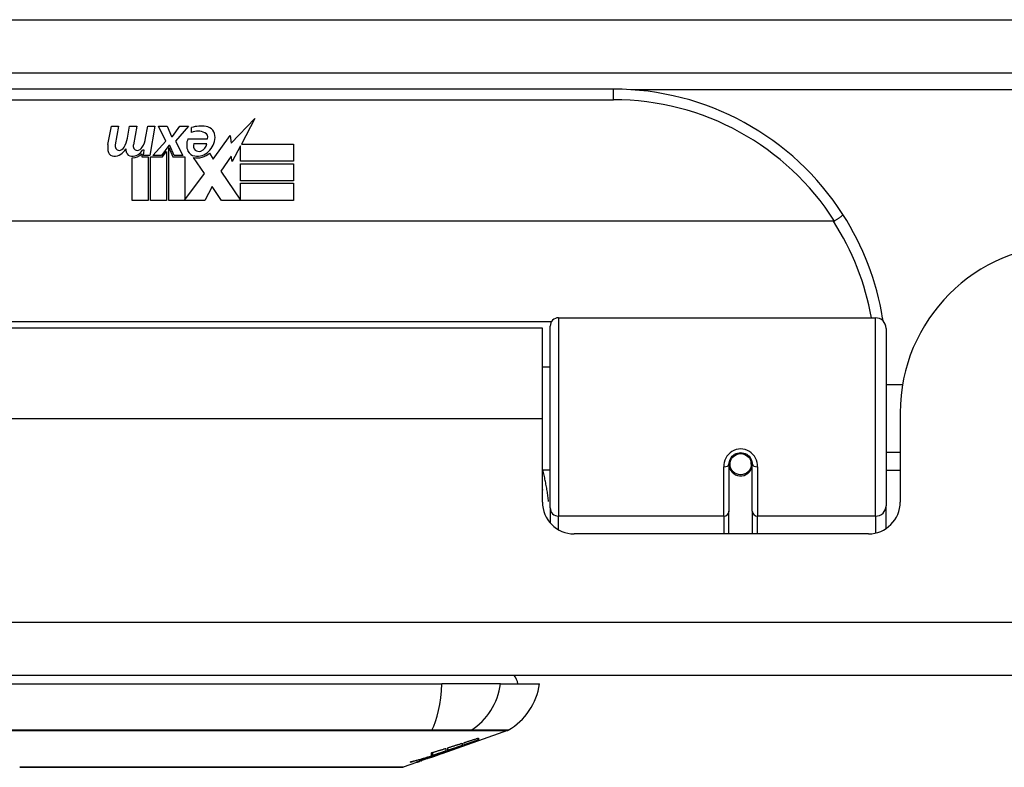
# Model space of a CAD drawing. Header units: inches. Extents: x 14 to 324, y 28 to 153.
# Tile 14 of 91: x 69.08 to 70.91, y 28.22 to 29.61. Entities that reach past the tile are written whole.
import ezdxf

# ---------------------------------------------------------------- set-up
doc = ezdxf.new("R2010")
doc.units = ezdxf.units.IN
doc.header["$MEASUREMENT"] = 0
doc.layers.add('Visible Edges(ANSI)', color=7, linetype='Continuous', lineweight=25)
doc.layers.add('Visible Tangent Edges(ANSI)', color=7, linetype='Continuous', lineweight=25)

msp = doc.modelspace()

# ---------------------------------------------------------------- linework, layer by layer
at = {"layer": 'Visible Edges(ANSI)'}
for p, q in [((13.8823, 29.5091), (73.6843, 29.5091)), ((70.1828, 29.4791), (68.6868, 29.4791)), ((69.4715, 29.3786), (69.5154, 29.4248)), ((69.5154, 29.4248), (69.4905, 29.3771)), ((69.2422, 29.3762), (69.2488, 29.4104)), ((69.2488, 29.4104), (69.262, 29.4104)), ((69.262, 29.4104), (69.2559, 29.3759)), ((69.2784, 29.3879), (69.2824, 29.4104)), ((69.2824, 29.4104), (69.2956, 29.4104)), ((69.2956, 29.4104), (69.2895, 29.3759)), ((69.3123, 29.3879), (69.3163, 29.4104)), ((69.3163, 29.4104), (69.3295, 29.4104)), ((69.3295, 29.4104), (69.3199, 29.3558)), ((69.3364, 29.4104), (69.3526, 29.4104)), ((69.3499, 29.3824), (69.3364, 29.4104)), ((69.3526, 29.4104), (69.3601, 29.3909)), ((69.3625, 29.3909), (69.376, 29.4104)), ((69.3922, 29.4104), (69.3676, 29.3825)), ((69.376, 29.4104), (69.3922, 29.4104)), ((69.3976, 29.3987), (69.3976, 29.4077)), ((69.3256, 29.3558), (69.3499, 29.3824)), ((69.3601, 29.3909), (69.3625, 29.3909)), ((69.3676, 29.3825), (69.3814, 29.3558)), ((69.391, 29.3867), (69.4276, 29.3867)), ((69.4381, 29.3488), (69.4695, 29.3928)), ((69.4695, 29.3928), (69.4715, 29.3786)), ((69.3093, 29.3654), (69.3064, 29.3654)), ((69.3085, 29.3558), (69.3093, 29.3654)), ((69.3553, 29.3742), (69.342, 29.3558)), ((69.3436, 29.353), (69.3511, 29.3633)), ((69.3511, 29.3633), (69.3511, 29.2721)), ((69.3574, 29.3742), (69.3553, 29.3742)), ((69.3553, 29.3707), (69.3628, 29.353)), ((69.3553, 29.2721), (69.3553, 29.3707)), ((69.3652, 29.3558), (69.3574, 29.3742)), ((69.4261, 29.3777), (69.4021, 29.3777)), ((69.4312, 29.3603), (69.4381, 29.3488)), ((69.4888, 29.3738), (69.4735, 29.3444)), ((69.4888, 29.345), (69.4888, 29.3738)), ((69.4905, 29.3771), (69.5875, 29.3771)), ((69.5875, 29.3771), (69.5875, 29.345)), ((69.2875, 29.2721), (69.2875, 29.3516)), ((69.3054, 29.3591), (69.3049, 29.353)), ((69.3049, 29.353), (69.3172, 29.353)), ((69.3199, 29.3558), (69.3085, 29.3558)), ((69.3172, 29.353), (69.3172, 29.2721)), ((69.3214, 29.353), (69.3436, 29.353)), ((69.3214, 29.2721), (69.3214, 29.353)), ((69.342, 29.3558), (69.3256, 29.3558)), ((69.3628, 29.353), (69.3853, 29.353)), ((69.3814, 29.3558), (69.3652, 29.3558)), ((69.3853, 29.353), (69.3853, 29.2734)), ((69.4219, 29.3224), (69.4012, 29.3522)), ((69.4716, 29.3545), (69.4519, 29.3264)), ((69.4735, 29.3444), (69.4716, 29.3545)), ((69.5875, 29.345), (69.4888, 29.345)), ((69.4519, 29.3264), (69.4888, 29.2728)), ((69.4888, 29.3405), (69.5875, 29.3405)), ((69.4888, 29.3084), (69.4888, 29.3405)), ((69.5875, 29.3405), (69.5875, 29.3084)), ((69.3853, 29.2734), (69.4219, 29.3224)), ((69.5875, 29.3084), (69.4888, 29.3084)), ((69.4361, 29.2983), (69.4222, 29.2721)), ((69.4537, 29.2721), (69.4361, 29.2983)), ((69.4888, 29.3042), (69.5875, 29.3042)), ((69.4888, 29.2728), (69.4888, 29.3042)), ((69.5875, 29.3042), (69.5875, 29.2721)), ((69.3172, 29.2721), (69.2875, 29.2721)), ((69.3511, 29.2721), (69.3214, 29.2721)), ((69.4222, 29.2721), (69.3553, 29.2721)), ((69.5875, 29.2721), (69.4537, 29.2721)), ((70.5917, 29.2335), (68.2779, 29.2335)), ((70.0805, 29.0541), (70.67, 29.0541)), ((70.0503, 29.0346), (68.8193, 29.0346)), ((70.0503, 28.8666), (70.0503, 29.0346)), ((70.0647, 28.7007), (70.0647, 29.0384)), ((70.6897, 29.0344), (70.6897, 28.7045)), ((70.0647, 28.9621), (70.0503, 28.9621)), ((70.7202, 28.9296), (70.6897, 28.9296)), ((70.0503, 28.7117), (70.0503, 28.8666)), ((70.7158, 28.8776), (70.7158, 28.7117)), ((70.7158, 28.8036), (70.6897, 28.8036)), ((70.3974, 28.782), (70.3974, 28.695)), ((70.3998, 28.7779), (70.3974, 28.7774)), ((70.4403, 28.7863), (70.4383, 28.7859)), ((70.4386, 28.7796), (70.4406, 28.7796)), ((70.4387, 28.782), (70.4387, 28.786)), ((70.4407, 28.695), (70.4407, 28.782)), ((70.0647, 28.7711), (70.0503, 28.7711)), ((70.4033, 28.7701), (70.4009, 28.7701)), ((70.4372, 28.7701), (70.4348, 28.7701)), ((70.7158, 28.7701), (70.6897, 28.7701)), ((70.0647, 28.7007), (70.0647, 28.673)), ((70.6897, 28.6627), (70.6897, 28.7045)), ((70.3974, 28.6526), (70.3974, 28.695)), ((70.4407, 28.695), (70.4407, 28.6526)), ((70.6568, 28.6526), (70.1094, 28.6526)), ((73.5858, 28.3896), (13.9808, 28.3896)), ((69.0061, 28.3739), (69.8635, 28.3739)), ((69.9723, 28.3739), (69.8635, 28.3739)), ((69.9723, 28.3739), (70.045, 28.3739)), ((69.9851, 28.287), (69.9313, 28.2681)), ((69.8639, 28.2445), (69.9303, 28.2678)), ((69.9011, 28.2634), (69.9011, 28.2592)), ((69.9046, 28.2604), (69.9046, 28.2646)), ((69.9095, 28.2609), (69.9095, 28.2616)), ((69.9313, 28.2682), (69.9303, 28.2679)), ((69.9303, 28.2678), (69.9303, 28.2679)), ((69.9308, 28.2693), (69.9308, 28.273)), ((69.9313, 28.2731), (69.9313, 28.2687)), ((69.9313, 28.2683), (69.9313, 28.2681)), ((69.8639, 28.2445), (69.8226, 28.2301)), ((69.8438, 28.2399), (69.8438, 28.2457)), ((69.8466, 28.2408), (69.8466, 28.2465)), ((69.8623, 28.244), (69.8623, 28.2441)), ((69.8711, 28.2485), (69.8627, 28.2456)), ((69.8627, 28.2456), (69.8627, 28.2458)), ((69.8653, 28.2451), (69.8653, 28.2455)), ((69.8674, 28.2463), (69.8674, 28.2471)), ((69.8706, 28.2539), (69.8706, 28.2488)), ((69.8743, 28.2501), (69.8743, 28.255)), ((69.8894, 28.2537), (69.8894, 28.2543)), ((69.8161, 28.2278), (69.7916, 28.2192)), ((69.8161, 28.2278), (69.8161, 28.2278)), ((69.8258, 28.2312), (69.8183, 28.2286)), ((69.8183, 28.2286), (69.8183, 28.2291)), ((69.8239, 28.2307), (69.8239, 28.2312)), ((69.8358, 28.2351), (69.8358, 28.2354)), ((69.8358, 28.2347), (69.8358, 28.2351)), ((69.8426, 28.2387), (69.8426, 28.2395)), ((69.8433, 28.2377), (69.8433, 28.238)), ((69.8433, 28.2377), (69.8433, 28.2374)), ((69.8553, 28.2417), (69.8553, 28.2419))]:
    msp.add_line(p, q, dxfattribs=at)
at = {"layer": 'Visible Edges(ANSI)', "flags": 128}
for points in [[(70.5937, 29.234), (70.5937, 29.234), (70.5936, 29.2339), (70.5935, 29.2339), (70.5934, 29.2338), (70.5934, 29.2338), (70.5933, 29.2338), (70.5932, 29.2337), (70.5931, 29.2337), (70.593, 29.2337), (70.5929, 29.2336), (70.5929, 29.2336), (70.5928, 29.2336), (70.5927, 29.2336), (70.5926, 29.2336), (70.5925, 29.2335), (70.5924, 29.2335), (70.5923, 29.2335), (70.5922, 29.2335), (70.5921, 29.2335), (70.5921, 29.2335), (70.592, 29.2335), (70.5919, 29.2335), (70.5918, 29.2335), (70.5917, 29.2335)], [(70.6095, 29.246), (70.6095, 29.2459), (70.6094, 29.2457), (70.6093, 29.2455), (70.6091, 29.2453), (70.6089, 29.245), (70.6085, 29.2447), (70.6081, 29.2443), (70.6077, 29.2439), (70.6071, 29.2435), (70.6066, 29.243), (70.6059, 29.2425), (70.6052, 29.2419), (70.6045, 29.2414), (70.6037, 29.2408), (70.6028, 29.2401), (70.6019, 29.2395), (70.601, 29.2389), (70.6, 29.2382), (70.599, 29.2375), (70.598, 29.2368), (70.597, 29.2361), (70.5959, 29.2354), (70.5948, 29.2347), (70.5937, 29.234)], [(70.684, 29.0483), (70.6839, 29.0486), (70.6839, 29.0488), (70.6839, 29.049), (70.6839, 29.0492), (70.6838, 29.0494), (70.6838, 29.0496), (70.6838, 29.0498), (70.6837, 29.05), (70.6837, 29.0502), (70.6837, 29.0504), (70.6836, 29.0506), (70.6836, 29.0509), (70.6836, 29.0511), (70.6835, 29.0513), (70.6835, 29.0515), (70.6835, 29.0517), (70.6834, 29.0519), (70.6834, 29.0521), (70.6834, 29.0523), (70.6833, 29.0525), (70.6833, 29.0527), (70.6833, 29.0529), (70.6832, 29.0531), (70.6832, 29.0533)], [(70.3974, 28.782), (70.3976, 28.7846), (70.3981, 28.7872), (70.3989, 28.7898), (70.4, 28.7923), (70.4015, 28.7947), (70.4033, 28.7969), (70.4055, 28.7988), (70.4078, 28.8005), (70.4105, 28.8018), (70.4132, 28.8028), (70.4161, 28.8034), (70.4191, 28.8036), (70.422, 28.8034), (70.4249, 28.8028), (70.4277, 28.8018), (70.4303, 28.8004), (70.4327, 28.7988), (70.4348, 28.7968), (70.4366, 28.7947), (70.4381, 28.7923), (70.4392, 28.7898), (70.44, 28.7872), (70.4405, 28.7846), (70.4407, 28.782)], [(70.0503, 28.7349), (70.0503, 28.7348), (70.0503, 28.7348), (70.0504, 28.7347), (70.0504, 28.7347), (70.0504, 28.7346), (70.0504, 28.7346), (70.0505, 28.7345), (70.0505, 28.7345), (70.0505, 28.7344), (70.0505, 28.7344), (70.0505, 28.7343), (70.0506, 28.7343), (70.0506, 28.7342), (70.0506, 28.7341), (70.0506, 28.7341), (70.0507, 28.734), (70.0507, 28.734), (70.0507, 28.7339), (70.0507, 28.7339), (70.0507, 28.7338), (70.0508, 28.7338), (70.0508, 28.7337), (70.0508, 28.7337), (70.0508, 28.7336)], [(69.8743, 28.255), (69.8754, 28.2554), (69.8765, 28.2557), (69.8777, 28.2561), (69.8788, 28.2564), (69.8799, 28.2568), (69.881, 28.2571), (69.8821, 28.2575), (69.8832, 28.2578), (69.8843, 28.2582), (69.8855, 28.2585), (69.8866, 28.2589), (69.8877, 28.2592), (69.8888, 28.2596), (69.8899, 28.2599), (69.891, 28.2603), (69.8922, 28.2606), (69.8933, 28.261), (69.8944, 28.2613), (69.8955, 28.2617), (69.8966, 28.262), (69.8977, 28.2624), (69.8988, 28.2627), (69.8999, 28.2631), (69.9011, 28.2634)], [(69.8861, 28.253), (69.8878, 28.2537), (69.8895, 28.2543), (69.8913, 28.2549), (69.8931, 28.2556), (69.8948, 28.2562), (69.8966, 28.2569), (69.8984, 28.2575), (69.9002, 28.2582), (69.902, 28.2589), (69.9039, 28.2595), (69.9057, 28.2602), (69.9076, 28.2609), (69.9094, 28.2616), (69.9113, 28.2622), (69.9132, 28.2629), (69.9151, 28.2636), (69.917, 28.2643), (69.919, 28.265), (69.9209, 28.2657), (69.9228, 28.2664), (69.9248, 28.2672), (69.9268, 28.2679), (69.9288, 28.2686), (69.9308, 28.2693)], [(69.9303, 28.2678), (69.9286, 28.2672), (69.9269, 28.2666), (69.9252, 28.266), (69.9236, 28.2654), (69.9219, 28.2648), (69.9202, 28.2642), (69.9185, 28.2636), (69.9168, 28.2631), (69.9151, 28.2625), (69.9134, 28.2619), (69.9117, 28.2613), (69.9099, 28.2607), (69.9082, 28.2601), (69.9065, 28.2595), (69.9048, 28.2589), (69.9031, 28.2583), (69.9014, 28.2578), (69.8997, 28.2572), (69.898, 28.2566), (69.8963, 28.256), (69.8945, 28.2554), (69.8928, 28.2548), (69.8911, 28.2543), (69.8894, 28.2537)], [(69.9046, 28.2646), (69.9057, 28.2649), (69.9068, 28.2653), (69.9079, 28.2656), (69.909, 28.266), (69.9101, 28.2663), (69.9113, 28.2667), (69.9124, 28.267), (69.9135, 28.2674), (69.9146, 28.2678), (69.9157, 28.2681), (69.9168, 28.2685), (69.9179, 28.2688), (69.9191, 28.2692), (69.9202, 28.2696), (69.9213, 28.2699), (69.9224, 28.2703), (69.9235, 28.2706), (69.9246, 28.271), (69.9257, 28.2713), (69.9269, 28.2717), (69.928, 28.2721), (69.9291, 28.2724), (69.9302, 28.2728), (69.9313, 28.2731)], [(69.9308, 28.2693), (69.9297, 28.269), (69.9286, 28.2686), (69.9275, 28.2682), (69.9264, 28.2678), (69.9253, 28.2675), (69.9243, 28.2671), (69.9232, 28.2667), (69.9221, 28.2663), (69.921, 28.266), (69.9199, 28.2656), (69.9188, 28.2652), (69.9177, 28.2649), (69.9166, 28.2645), (69.9155, 28.2641), (69.9144, 28.2637), (69.9133, 28.2634), (69.9122, 28.263), (69.9111, 28.2626), (69.91, 28.2622), (69.9089, 28.2619), (69.9078, 28.2615), (69.9067, 28.2611), (69.9057, 28.2607), (69.9046, 28.2604)], [(69.9313, 28.2687), (69.9305, 28.2684), (69.9296, 28.2681), (69.9287, 28.2678), (69.9278, 28.2675), (69.927, 28.2672), (69.9261, 28.2668), (69.9252, 28.2665), (69.9243, 28.2662), (69.9234, 28.2659), (69.9225, 28.2655), (69.9215, 28.2652), (69.9206, 28.2649), (69.9197, 28.2645), (69.9188, 28.2642), (69.9179, 28.2639), (69.9169, 28.2636), (69.916, 28.2632), (69.9151, 28.2629), (69.9142, 28.2626), (69.9132, 28.2622), (69.9123, 28.2619), (69.9114, 28.2616), (69.9105, 28.2612), (69.9095, 28.2609)], [(69.9095, 28.2609), (69.9105, 28.2612), (69.9114, 28.2615), (69.9123, 28.2618), (69.9132, 28.2621), (69.9141, 28.2624), (69.915, 28.2627), (69.9159, 28.263), (69.9168, 28.2633), (69.9177, 28.2637), (69.9186, 28.264), (69.9195, 28.2643), (69.9204, 28.2646), (69.9213, 28.2649), (69.9223, 28.2652), (69.9232, 28.2655), (69.9241, 28.2658), (69.925, 28.2661), (69.9259, 28.2664), (69.9268, 28.2667), (69.9277, 28.2671), (69.9286, 28.2674), (69.9295, 28.2677), (69.9304, 28.268), (69.9313, 28.2683)], [(69.8674, 28.2463), (69.8659, 28.2458), (69.8644, 28.2453), (69.8629, 28.2448), (69.8614, 28.2443), (69.8599, 28.2438), (69.8583, 28.2433), (69.8568, 28.2428), (69.8553, 28.2423), (69.8537, 28.2418), (69.8522, 28.2414), (69.8507, 28.2409), (69.8492, 28.2404), (69.8476, 28.2399), (69.8461, 28.2394), (69.8445, 28.2389), (69.843, 28.2384), (69.8415, 28.238), (69.8399, 28.2375), (69.8384, 28.237), (69.8369, 28.2365), (69.8353, 28.2361), (69.8338, 28.2356), (69.8323, 28.2351), (69.8307, 28.2346)], [(69.8438, 28.2457), (69.8449, 28.246), (69.846, 28.2463), (69.8472, 28.2467), (69.8483, 28.247), (69.8494, 28.2474), (69.8505, 28.2477), (69.8516, 28.248), (69.8527, 28.2484), (69.8539, 28.2487), (69.855, 28.2491), (69.8561, 28.2494), (69.8572, 28.2497), (69.8583, 28.2501), (69.8594, 28.2504), (69.8605, 28.2508), (69.8617, 28.2511), (69.8628, 28.2515), (69.8639, 28.2518), (69.865, 28.2521), (69.8661, 28.2525), (69.8672, 28.2528), (69.8683, 28.2532), (69.8694, 28.2535), (69.8706, 28.2539)], [(69.8706, 28.2488), (69.8696, 28.2485), (69.8686, 28.2482), (69.8676, 28.2478), (69.8666, 28.2475), (69.8656, 28.2472), (69.8646, 28.2468), (69.8636, 28.2465), (69.8626, 28.2462), (69.8616, 28.2458), (69.8606, 28.2455), (69.8596, 28.2451), (69.8586, 28.2448), (69.8576, 28.2445), (69.8566, 28.2441), (69.8556, 28.2438), (69.8546, 28.2435), (69.8536, 28.2431), (69.8526, 28.2428), (69.8516, 28.2425), (69.8506, 28.2421), (69.8496, 28.2418), (69.8486, 28.2414), (69.8476, 28.2411), (69.8466, 28.2408)], [(69.8466, 28.2408), (69.8476, 28.2411), (69.8486, 28.2414), (69.8496, 28.2417), (69.8507, 28.242), (69.8517, 28.2424), (69.8527, 28.2427), (69.8537, 28.243), (69.8547, 28.2433), (69.8558, 28.2436), (69.8568, 28.244), (69.8578, 28.2443), (69.8588, 28.2446), (69.8599, 28.2449), (69.8609, 28.2452), (69.8619, 28.2456), (69.8629, 28.2459), (69.8639, 28.2462), (69.865, 28.2465), (69.866, 28.2469), (69.867, 28.2472), (69.868, 28.2475), (69.869, 28.2478), (69.87, 28.2482), (69.8711, 28.2485)], [(69.8623, 28.244), (69.8622, 28.244), (69.8622, 28.244), (69.862, 28.2439), (69.8619, 28.2439), (69.8617, 28.2438), (69.8616, 28.2437), (69.8613, 28.2437), (69.8611, 28.2436), (69.8608, 28.2435), (69.8606, 28.2434), (69.8603, 28.2433), (69.8599, 28.2432), (69.8596, 28.243), (69.8592, 28.2429), (69.8589, 28.2428), (69.8585, 28.2426), (69.8581, 28.2425), (69.8576, 28.2423), (69.8572, 28.2422), (69.8567, 28.242), (69.8563, 28.2419), (69.8558, 28.2417), (69.8553, 28.2415), (69.8548, 28.2413)], [(69.8556, 28.242), (69.8563, 28.2422), (69.8569, 28.2424), (69.8575, 28.2426), (69.8581, 28.2428), (69.8586, 28.243), (69.8591, 28.2432), (69.8596, 28.2433), (69.8601, 28.2435), (69.8605, 28.2436), (69.8609, 28.2437), (69.8612, 28.2438), (69.8615, 28.2439), (69.8618, 28.244), (69.862, 28.244), (69.8622, 28.2441), (69.8624, 28.2441), (69.8625, 28.2442), (69.8626, 28.2442), (69.8626, 28.2442), (69.8627, 28.2442), (69.8626, 28.2442), (69.8626, 28.2441), (69.8625, 28.2441), (69.8623, 28.244)], [(69.8578, 28.2428), (69.8582, 28.243), (69.8586, 28.2431), (69.859, 28.2433), (69.8594, 28.2434), (69.8598, 28.2436), (69.8602, 28.2437), (69.8606, 28.2438), (69.861, 28.244), (69.8615, 28.2441), (69.8619, 28.2443), (69.8623, 28.2444), (69.8627, 28.2446), (69.8631, 28.2447), (69.8635, 28.2449), (69.8639, 28.245), (69.8643, 28.2452), (69.8647, 28.2453), (69.8651, 28.2454), (69.8655, 28.2456), (69.8659, 28.2457), (69.8663, 28.2459), (69.8666, 28.246), (69.867, 28.2462), (69.8674, 28.2463)], [(69.8646, 28.2448), (69.8648, 28.2449), (69.865, 28.245), (69.8651, 28.245), (69.8652, 28.2451), (69.8653, 28.2451), (69.8653, 28.2451), (69.8652, 28.2451), (69.8651, 28.2451), (69.865, 28.2451), (69.8648, 28.245), (69.8646, 28.2449), (69.8643, 28.2449), (69.864, 28.2448), (69.8636, 28.2447), (69.8632, 28.2445), (69.8627, 28.2444), (69.8623, 28.2442), (69.8617, 28.2441), (69.8612, 28.2439), (69.8606, 28.2437), (69.8599, 28.2435), (69.8593, 28.2433), (69.8586, 28.2431), (69.8578, 28.2428)], [(69.8627, 28.2456), (69.8637, 28.2459), (69.8646, 28.2462), (69.8656, 28.2465), (69.8666, 28.2468), (69.8676, 28.2471), (69.8685, 28.2474), (69.8695, 28.2477), (69.8705, 28.248), (69.8715, 28.2483), (69.8724, 28.2486), (69.8734, 28.249), (69.8744, 28.2493), (69.8754, 28.2496), (69.8763, 28.2499), (69.8773, 28.2502), (69.8783, 28.2505), (69.8793, 28.2508), (69.8802, 28.2511), (69.8812, 28.2515), (69.8822, 28.2518), (69.8831, 28.2521), (69.8841, 28.2524), (69.8851, 28.2527), (69.8861, 28.253)], [(69.8894, 28.2537), (69.8884, 28.2533), (69.8874, 28.253), (69.8864, 28.2526), (69.8853, 28.2522), (69.8843, 28.2519), (69.8833, 28.2515), (69.8822, 28.2511), (69.8812, 28.2507), (69.8802, 28.2504), (69.8791, 28.25), (69.8781, 28.2496), (69.8771, 28.2493), (69.876, 28.2489), (69.875, 28.2485), (69.8739, 28.2481), (69.8729, 28.2478), (69.8718, 28.2474), (69.8708, 28.247), (69.8698, 28.2467), (69.8687, 28.2463), (69.8677, 28.2459), (69.8666, 28.2455), (69.8656, 28.2452), (69.8646, 28.2448)], [(69.9011, 28.2592), (69.8999, 28.2588), (69.8988, 28.2584), (69.8977, 28.258), (69.8966, 28.2577), (69.8955, 28.2573), (69.8944, 28.2569), (69.8933, 28.2565), (69.8922, 28.2562), (69.891, 28.2558), (69.8899, 28.2554), (69.8888, 28.255), (69.8877, 28.2546), (69.8866, 28.2543), (69.8855, 28.2539), (69.8843, 28.2535), (69.8832, 28.2531), (69.8821, 28.2528), (69.881, 28.2524), (69.8799, 28.252), (69.8788, 28.2516), (69.8777, 28.2512), (69.8765, 28.2509), (69.8754, 28.2505), (69.8743, 28.2501)], [(69.8041, 28.2283), (69.8057, 28.2288), (69.8074, 28.2292), (69.809, 28.2297), (69.8107, 28.2302), (69.8124, 28.2306), (69.814, 28.2311), (69.8157, 28.2316), (69.8174, 28.2321), (69.819, 28.2325), (69.8207, 28.233), (69.8223, 28.2335), (69.824, 28.234), (69.8257, 28.2345), (69.8273, 28.235), (69.829, 28.2355), (69.8306, 28.2359), (69.8323, 28.2364), (69.8339, 28.2369), (69.8356, 28.2374), (69.8372, 28.2379), (69.8389, 28.2384), (69.8405, 28.2389), (69.8422, 28.2394), (69.8438, 28.2399)], [(69.8426, 28.2387), (69.841, 28.2383), (69.8394, 28.2378), (69.8378, 28.2373), (69.8362, 28.2369), (69.8346, 28.2364), (69.833, 28.2359), (69.8314, 28.2355), (69.8298, 28.235), (69.8282, 28.2346), (69.8266, 28.2342), (69.825, 28.2337), (69.8234, 28.2333), (69.8218, 28.2328), (69.8202, 28.2324), (69.8186, 28.232), (69.817, 28.2316), (69.8153, 28.2311), (69.8137, 28.2307), (69.8121, 28.2303), (69.8105, 28.2299), (69.8089, 28.2295), (69.8073, 28.2291), (69.8057, 28.2287), (69.8041, 28.2283)], [(69.8183, 28.2286), (69.818, 28.2285), (69.8178, 28.2284), (69.8175, 28.2284), (69.8173, 28.2283), (69.8171, 28.2282), (69.8169, 28.2282), (69.8168, 28.2281), (69.8166, 28.2281), (69.8165, 28.2281), (69.8163, 28.228), (69.8162, 28.228), (69.8162, 28.228), (69.8161, 28.228), (69.8161, 28.228), (69.816, 28.228), (69.816, 28.228), (69.816, 28.228), (69.816, 28.2281), (69.8161, 28.2281), (69.8161, 28.2281), (69.8162, 28.2282), (69.8163, 28.2282), (69.8164, 28.2283), (69.8166, 28.2284)], [(69.8161, 28.2278), (69.8163, 28.2279), (69.8166, 28.228), (69.8169, 28.2281), (69.8171, 28.2282), (69.8174, 28.2283), (69.8177, 28.2284), (69.818, 28.2285), (69.8182, 28.2285), (69.8185, 28.2286), (69.8188, 28.2287), (69.819, 28.2288), (69.8193, 28.2289), (69.8196, 28.229), (69.8199, 28.2291), (69.8201, 28.2292), (69.8204, 28.2293), (69.8207, 28.2294), (69.821, 28.2295), (69.8212, 28.2296), (69.8215, 28.2297), (69.8218, 28.2298), (69.822, 28.2299), (69.8223, 28.23), (69.8226, 28.2301)], [(69.8166, 28.2284), (69.8167, 28.2285), (69.817, 28.2286), (69.8173, 28.2287), (69.8177, 28.2289), (69.8181, 28.2291), (69.8186, 28.2293), (69.8192, 28.2295), (69.8198, 28.2297), (69.8204, 28.23), (69.8211, 28.2302), (69.8218, 28.2305), (69.8226, 28.2308), (69.8234, 28.2311), (69.8243, 28.2314), (69.8251, 28.2317), (69.826, 28.232), (69.827, 28.2324), (69.8279, 28.2327), (69.8289, 28.233), (69.8298, 28.2334), (69.8308, 28.2337), (69.8318, 28.2341), (69.8328, 28.2344), (69.8338, 28.2348)], [(69.8263, 28.2317), (69.8259, 28.2316), (69.8256, 28.2314), (69.8253, 28.2313), (69.825, 28.2312), (69.8248, 28.2311), (69.8246, 28.231), (69.8244, 28.2309), (69.8242, 28.2308), (69.8241, 28.2308), (69.824, 28.2307), (69.8239, 28.2307), (69.8239, 28.2307), (69.8239, 28.2307), (69.8239, 28.2307), (69.8239, 28.2307), (69.824, 28.2307), (69.8241, 28.2307), (69.8243, 28.2307), (69.8245, 28.2308), (69.8247, 28.2309), (69.8249, 28.2309), (69.8252, 28.231), (69.8255, 28.2311), (69.8258, 28.2312)], [(69.8358, 28.2351), (69.8354, 28.235), (69.8349, 28.2348), (69.8344, 28.2347), (69.834, 28.2345), (69.8335, 28.2343), (69.833, 28.2342), (69.8326, 28.234), (69.8321, 28.2338), (69.8317, 28.2337), (69.8312, 28.2335), (69.8308, 28.2334), (69.8303, 28.2332), (69.8299, 28.2331), (69.8295, 28.2329), (69.8291, 28.2328), (69.8287, 28.2326), (69.8283, 28.2325), (69.828, 28.2324), (69.8277, 28.2322), (69.8273, 28.2321), (69.827, 28.232), (69.8268, 28.2319), (69.8265, 28.2318), (69.8263, 28.2317)], [(69.8307, 28.2346), (69.8312, 28.2348), (69.8317, 28.235), (69.8322, 28.2352), (69.8327, 28.2353), (69.8332, 28.2355), (69.8337, 28.2357), (69.8342, 28.2358), (69.8347, 28.236), (69.8352, 28.2362), (69.8357, 28.2363), (69.8362, 28.2365), (69.8366, 28.2367), (69.8371, 28.2369), (69.8376, 28.237), (69.8381, 28.2372), (69.8386, 28.2374), (69.8391, 28.2375), (69.8396, 28.2377), (69.8401, 28.2379), (69.8406, 28.238), (69.8411, 28.2382), (69.8416, 28.2384), (69.8421, 28.2386), (69.8426, 28.2387)], [(69.8338, 28.2348), (69.8348, 28.2351), (69.8358, 28.2354), (69.8368, 28.2358), (69.8378, 28.2361), (69.8388, 28.2365), (69.8398, 28.2368), (69.8408, 28.2371), (69.8418, 28.2375), (69.8427, 28.2378), (69.8437, 28.2381), (69.8446, 28.2384), (69.8456, 28.2387), (69.8465, 28.239), (69.8474, 28.2393), (69.8483, 28.2396), (69.8492, 28.2399), (69.85, 28.2402), (69.8509, 28.2405), (69.8517, 28.2408), (69.8525, 28.241), (69.8533, 28.2413), (69.8541, 28.2415), (69.8549, 28.2418), (69.8556, 28.242)], [(69.8548, 28.2413), (69.8541, 28.2411), (69.8533, 28.2408), (69.8525, 28.2405), (69.8517, 28.2403), (69.8509, 28.24), (69.8502, 28.2397), (69.8494, 28.2394), (69.8485, 28.2392), (69.8477, 28.2389), (69.8469, 28.2386), (69.8461, 28.2383), (69.8453, 28.238), (69.8445, 28.2377), (69.8437, 28.2374), (69.8429, 28.2372), (69.8421, 28.2369), (69.8413, 28.2366), (69.8405, 28.2363), (69.8397, 28.236), (69.8389, 28.2358), (69.8381, 28.2355), (69.8373, 28.2352), (69.8366, 28.235), (69.8358, 28.2347)], [(69.8548, 28.2415), (69.8546, 28.2415), (69.8543, 28.2414), (69.854, 28.2413), (69.8537, 28.2412), (69.8534, 28.2411), (69.853, 28.2409), (69.8526, 28.2408), (69.8522, 28.2407), (69.8517, 28.2405), (69.8513, 28.2404), (69.8508, 28.2402), (69.8503, 28.2401), (69.8498, 28.2399), (69.8492, 28.2397), (69.8487, 28.2395), (69.8481, 28.2393), (69.8476, 28.2391), (69.847, 28.239), (69.8464, 28.2388), (69.8458, 28.2385), (69.8452, 28.2383), (69.8446, 28.2381), (69.8439, 28.2379), (69.8433, 28.2377)], [(69.8433, 28.2374), (69.8437, 28.2375), (69.8441, 28.2377), (69.8446, 28.2378), (69.845, 28.238), (69.8455, 28.2381), (69.8459, 28.2383), (69.8464, 28.2384), (69.8468, 28.2386), (69.8473, 28.2388), (69.8477, 28.2389), (69.8482, 28.2391), (69.8486, 28.2392), (69.8491, 28.2394), (69.8495, 28.2396), (69.85, 28.2397), (69.8504, 28.2399), (69.8508, 28.24), (69.8512, 28.2401), (69.8516, 28.2403), (69.852, 28.2404), (69.8523, 28.2405), (69.8527, 28.2407), (69.853, 28.2408), (69.8533, 28.2409)], [(69.8533, 28.2409), (69.8535, 28.241), (69.8538, 28.2411), (69.854, 28.2411), (69.8542, 28.2412), (69.8543, 28.2413), (69.8545, 28.2413), (69.8547, 28.2414), (69.8548, 28.2414), (69.8549, 28.2415), (69.855, 28.2415), (69.8551, 28.2416), (69.8552, 28.2416), (69.8553, 28.2416), (69.8553, 28.2416), (69.8553, 28.2417), (69.8553, 28.2417), (69.8553, 28.2417), (69.8553, 28.2417), (69.8553, 28.2417), (69.8552, 28.2416), (69.8551, 28.2416), (69.855, 28.2416), (69.8549, 28.2416), (69.8548, 28.2415)], [(69.0796, 28.2189), (69.08, 28.2189), (69.0813, 28.2189), (69.0835, 28.2189), (69.0864, 28.2189), (69.0902, 28.2189), (69.0949, 28.2189), (69.1003, 28.2189), (69.1066, 28.2189), (69.1137, 28.2189), (69.1216, 28.2188), (69.1302, 28.2188), (69.1394, 28.2188), (69.1494, 28.2188), (69.1601, 28.2188), (69.1715, 28.2188), (69.1834, 28.2188), (69.196, 28.2188), (69.2092, 28.2188), (69.2229, 28.2188), (69.2371, 28.2188), (69.2518, 28.2188), (69.2669, 28.2188), (69.2825, 28.2189), (69.2985, 28.2189), (69.3149, 28.2189), (69.3315, 28.2189), (69.3483, 28.2189), (69.3653, 28.2189), (69.3825, 28.2189), (69.3997, 28.2189), (69.4172, 28.2189), (69.4347, 28.2189), (69.4522, 28.2189), (69.4696, 28.2189), (69.487, 28.2189), (69.5042, 28.2189), (69.5211, 28.2189), (69.5379, 28.2189), (69.5545, 28.2189), (69.5708, 28.2189), (69.5869, 28.2189), (69.6025, 28.2188), (69.6177, 28.2188), (69.6324, 28.2188), (69.6466, 28.2188), (69.6604, 28.2188), (69.6735, 28.2188), (69.6861, 28.2188), (69.6981, 28.2188), (69.7094, 28.2188), (69.7201, 28.2188), (69.7301, 28.2188), (69.7394, 28.2188), (69.748, 28.2188), (69.7559, 28.2189), (69.763, 28.2189), (69.7693, 28.2189), (69.7747, 28.2189), (69.7794, 28.2189), (69.7832, 28.2189), (69.7862, 28.2189), (69.7883, 28.2189), (69.7896, 28.2189), (69.79, 28.2189)]]:
    msp.add_lwpolyline(points, dxfattribs=at)
at = {"layer": 'Visible Edges(ANSI)'}
msp.add_circle((70.4191, 28.782), 0.0197, dxfattribs=at)
for centre, radius, start, end in [((70.1828, 28.9722), 0.5069, 32.6858, 90), ((69.4157, 29.3498), 0.0607, 81.5605, 107.3343), ((69.4094, 29.3704), 0.0307, 64.6784, 112.5609), ((69.4184, 29.3895), 0.0096, 343.5261, 64.6784), ((69.4217, 29.3903), 0.0197, 356.5646, 81.5605), ((69.2325, 29.3954), 0.0465, 328.5584, 350.8257), ((69.2665, 29.396), 0.0465, 327.5992, 350), ((69.4168, 29.3753), 0.0282, 156.1555, 203.8445), ((69.4017, 29.3915), 0.0398, 314.1684, 356.5646), ((69.2704, 29.3707), 0.0288, 169, 198.4748), ((69.2531, 29.3649), 0.0105, 198.4748, 269.6788), ((69.2531, 29.3789), 0.0246, 269.6788, 333.9508), ((69.268, 29.3738), 0.0123, 169.9922, 203.5487), ((69.2623, 29.3713), 0.006, 203.5487, 276.1027), ((69.2616, 29.3779), 0.0126, 276.1027, 327.6083), ((69.3039, 29.37), 0.0288, 183.6169, 196.9928), ((69.2861, 29.3645), 0.0101, 196.9928, 269.4776), ((69.2862, 29.3784), 0.024, 269.4776, 327.4114), ((69.3016, 29.3738), 0.0123, 170, 203.5571), ((69.2959, 29.3713), 0.006, 203.5571, 276.03), ((69.2952, 29.3779), 0.0126, 276.03, 327.5992), ((69.4049, 29.3701), 0.0152, 203.8445, 265.0802), ((69.4105, 29.3732), 0.00955, 151.4547, 231.1652), ((69.4086, 29.3844), 0.033, 257.079, 313.1785), ((69.4086, 29.3844), 0.0299, 260.4085, 314.1684), ((69.4114, 29.3743), 0.0109, 231.1652, 289.3797), ((69.4094, 29.3798), 0.0168, 289.3797, 352.9975), ((69.288, 29.3756), 0.024, 268.7952, 316.5849), ((70.1828, 28.9722), 0.5069, 9.2068, 32.6858), ((71.0278, 28.8776), 0.312, 90, 180), ((70.0805, 29.0384), 0.0157, 90, 180), ((70.67, 29.0344), 0.0197, 0, 90), ((70.4191, 28.782), 0.0217, 191.8292, 0), ((70.1094, 28.7117), 0.0591, 180, 270), ((70.6568, 28.7117), 0.0591, 270, 0), ((69.9663, 28.366), 0.0394, 11.537, 36.8699), ((69.9281, 28.3902), 0.1181, 299.8169, 352.0587), ((69.9819, 28.2962), 0.00984, 289.29, 299.8169), ((69.0796, 28.2239), 0.00492, 250.71, 269.8269), ((69.79, 28.2239), 0.00492, 270.1731, 289.29)]:
    msp.add_arc(centre, radius, start, end, dxfattribs=at)
at = {"layer": 'Visible Tangent Edges(ANSI)'}
for p, q in [((13.8823, 29.6081), (72.9172, 29.6081)), ((70.1828, 29.4594), (70.1828, 29.4791)), ((72.7852, 29.4781), (70.2147, 29.4781)), ((68.6868, 29.4594), (70.1828, 29.4594)), ((70.0805, 29.0541), (70.0805, 28.6855)), ((70.67, 28.6855), (70.67, 29.0541)), ((70.067, 29.0465), (68.8027, 29.0465)), ((70.0503, 28.8666), (68.8193, 28.8666)), ((70.3876, 28.6855), (70.3876, 28.7773)), ((70.4506, 28.7773), (70.4506, 28.6855)), ((70.3876, 28.6855), (70.0805, 28.6855)), ((70.0805, 28.6602), (70.0805, 28.6855)), ((70.3876, 28.6855), (70.3876, 28.6526)), ((70.67, 28.6855), (70.4506, 28.6855)), ((70.4506, 28.6526), (70.4506, 28.6855)), ((70.67, 28.6855), (70.67, 28.6541)), ((13.9808, 28.4886), (73.5858, 28.4886)), ((69.8431, 28.2869), (69.8436, 28.2869)), ((69.9154, 28.2869), (69.9155, 28.2869)), ((69.8263, 28.2317), (69.8263, 28.2321)), ((69.8548, 28.2415), (69.8548, 28.2418)), ((69.8548, 28.2413), (69.8548, 28.2414))]:
    msp.add_line(p, q, dxfattribs=at)
at = {"layer": 'Visible Tangent Edges(ANSI)', "flags": 128}
for points in [[(70.4506, 28.7773), (70.4503, 28.7813), (70.4496, 28.7853), (70.4484, 28.7893), (70.4467, 28.7931), (70.4446, 28.7967), (70.442, 28.8001), (70.4389, 28.8031), (70.4354, 28.8056), (70.4316, 28.8077), (70.4276, 28.8092), (70.4234, 28.8102), (70.4191, 28.8105), (70.4148, 28.8102), (70.4106, 28.8093), (70.4065, 28.8078), (70.4027, 28.8057), (70.3993, 28.8031), (70.3962, 28.8001), (70.3936, 28.7968), (70.3914, 28.7931), (70.3897, 28.7893), (70.3885, 28.7853), (70.3878, 28.7813), (70.3876, 28.7773)], [(70.0618, 28.7129), (70.0615, 28.7154), (70.0612, 28.7179), (70.0609, 28.7203), (70.0606, 28.7228), (70.0603, 28.7253), (70.0599, 28.7277), (70.0595, 28.7302), (70.0592, 28.7326), (70.0588, 28.7351), (70.0584, 28.7375), (70.0579, 28.7399), (70.0575, 28.7424), (70.057, 28.7448), (70.0566, 28.7472), (70.0561, 28.7496), (70.0556, 28.752), (70.0551, 28.7544), (70.0546, 28.7568), (70.054, 28.7592), (70.0535, 28.7616), (70.0529, 28.764), (70.0523, 28.7664), (70.0517, 28.7688), (70.0511, 28.7711)], [(69.8444, 28.2879), (69.8114, 28.2879), (69.7781, 28.2879), (69.7445, 28.2878), (69.7106, 28.2878), (69.6765, 28.2878), (69.6421, 28.2878), (69.6076, 28.2878), (69.5729, 28.2877), (69.5382, 28.2877), (69.5035, 28.2877), (69.4687, 28.2877), (69.434, 28.2877), (69.3993, 28.2877), (69.3646, 28.2877), (69.3299, 28.2877), (69.2954, 28.2877), (69.2609, 28.2878), (69.2266, 28.2878), (69.1925, 28.2878), (69.1585, 28.2878), (69.1248, 28.2878), (69.0913, 28.2879), (69.0581, 28.2879)], [(69.0593, 28.2869), (69.0923, 28.2869), (69.1257, 28.2869), (69.1593, 28.2869), (69.1931, 28.2869), (69.2272, 28.2869), (69.2614, 28.2869), (69.2957, 28.287), (69.3302, 28.287), (69.3648, 28.287), (69.3994, 28.287), (69.434, 28.287), (69.4687, 28.287), (69.5033, 28.287), (69.538, 28.287), (69.5726, 28.287), (69.6071, 28.2869), (69.6415, 28.2869), (69.6758, 28.2869), (69.7098, 28.2869), (69.7436, 28.2869), (69.7771, 28.2869), (69.8103, 28.2869), (69.8431, 28.2869)], [(69.8436, 28.2869), (69.8477, 28.2869), (69.8517, 28.2869), (69.8557, 28.2869), (69.8596, 28.2869), (69.8634, 28.2869), (69.8672, 28.2869), (69.8708, 28.2869), (69.8744, 28.2869), (69.8778, 28.2869), (69.8812, 28.2869), (69.8844, 28.2869), (69.8876, 28.2869), (69.8906, 28.2869), (69.8935, 28.2869), (69.8963, 28.2869), (69.899, 28.2869), (69.9015, 28.2869), (69.9039, 28.2869), (69.9062, 28.2869), (69.9083, 28.2869), (69.9103, 28.2869), (69.9121, 28.2869), (69.9138, 28.2869), (69.9154, 28.2869)], [(69.9176, 28.2879), (69.9161, 28.2879), (69.9144, 28.2879), (69.9126, 28.2879), (69.9106, 28.288), (69.9084, 28.288), (69.9061, 28.288), (69.9037, 28.288), (69.9011, 28.288), (69.8984, 28.288), (69.8955, 28.288), (69.8925, 28.288), (69.8895, 28.288), (69.8862, 28.288), (69.8829, 28.288), (69.8795, 28.288), (69.8759, 28.288), (69.8723, 28.288), (69.8685, 28.288), (69.8647, 28.288), (69.8608, 28.288), (69.8568, 28.2879), (69.8527, 28.2879), (69.8486, 28.2879), (69.8444, 28.2879)], [(69.9155, 28.2869), (69.9212, 28.2869), (69.9265, 28.2869), (69.9317, 28.2869), (69.9366, 28.2869), (69.9413, 28.2869), (69.9458, 28.2869), (69.95, 28.2869), (69.954, 28.2869), (69.9577, 28.2869), (69.9613, 28.2869), (69.9645, 28.2869), (69.9676, 28.2869), (69.9704, 28.2869), (69.9729, 28.2869), (69.9752, 28.2869), (69.9773, 28.287), (69.9792, 28.287), (69.9807, 28.287), (69.9821, 28.287), (69.9832, 28.287), (69.984, 28.287), (69.9847, 28.287), (69.985, 28.287), (69.9851, 28.287)], [(69.9868, 28.2877), (69.9867, 28.2877), (69.9863, 28.2877), (69.9857, 28.2877), (69.9849, 28.2877), (69.9838, 28.2877), (69.9824, 28.2877), (69.9809, 28.2877), (69.979, 28.2877), (69.977, 28.2877), (69.9747, 28.2878), (69.9722, 28.2878), (69.9694, 28.2878), (69.9664, 28.2878), (69.9631, 28.2878), (69.9596, 28.2878), (69.9559, 28.2878), (69.9519, 28.2878), (69.9477, 28.2878), (69.9433, 28.2878), (69.9386, 28.2879), (69.9337, 28.2879), (69.9286, 28.2879), (69.9232, 28.2879), (69.9176, 28.2879)], [(69.1613, 28.2189), (69.1548, 28.2189), (69.1485, 28.219), (69.1425, 28.219), (69.1367, 28.219), (69.1312, 28.219), (69.1259, 28.219), (69.1208, 28.219), (69.1161, 28.2191), (69.1115, 28.2191), (69.1073, 28.2191), (69.1033, 28.2191), (69.0996, 28.2191), (69.0962, 28.2191), (69.093, 28.2191), (69.0902, 28.2192), (69.0876, 28.2192), (69.0854, 28.2192), (69.0834, 28.2192), (69.0818, 28.2192), (69.0804, 28.2192), (69.0794, 28.2192), (69.0786, 28.2192), (69.0782, 28.2192), (69.078, 28.2192)], [(69.2059, 28.2189), (69.2039, 28.2189), (69.2019, 28.2189), (69.1999, 28.2189), (69.198, 28.2189), (69.196, 28.2189), (69.1941, 28.2189), (69.1921, 28.2189), (69.1902, 28.2189), (69.1883, 28.2189), (69.1864, 28.2189), (69.1845, 28.2189), (69.1827, 28.2189), (69.1808, 28.2189), (69.179, 28.2189), (69.1772, 28.2189), (69.1753, 28.2189), (69.1735, 28.2189), (69.1718, 28.2189), (69.17, 28.2189), (69.1682, 28.2189), (69.1665, 28.2189), (69.1648, 28.2189), (69.163, 28.2189), (69.1613, 28.2189)], [(69.6637, 28.2189), (69.6475, 28.219), (69.6305, 28.219), (69.6129, 28.219), (69.5947, 28.2191), (69.5759, 28.2191), (69.5566, 28.2191), (69.5369, 28.2191), (69.5169, 28.2192), (69.4966, 28.2192), (69.4761, 28.2192), (69.4555, 28.2192), (69.4347, 28.2192), (69.4139, 28.2192), (69.3933, 28.2192), (69.3727, 28.2192), (69.3524, 28.2192), (69.3324, 28.2191), (69.3127, 28.2191), (69.2935, 28.2191), (69.2747, 28.2191), (69.2565, 28.219), (69.239, 28.219), (69.2221, 28.219), (69.2059, 28.2189)], [(69.7083, 28.2189), (69.7066, 28.2189), (69.7049, 28.2189), (69.7031, 28.2189), (69.7014, 28.2189), (69.6996, 28.2189), (69.6979, 28.2189), (69.6961, 28.2189), (69.6943, 28.2189), (69.6925, 28.2189), (69.6906, 28.2189), (69.6888, 28.2189), (69.687, 28.2189), (69.6851, 28.2189), (69.6832, 28.2189), (69.6813, 28.2189), (69.6794, 28.2189), (69.6775, 28.2189), (69.6756, 28.2189), (69.6736, 28.2189), (69.6716, 28.2189), (69.6697, 28.2189), (69.6677, 28.2189), (69.6657, 28.2189), (69.6637, 28.2189)], [(69.7916, 28.2192), (69.7915, 28.2192), (69.791, 28.2192), (69.7902, 28.2192), (69.7892, 28.2192), (69.7878, 28.2192), (69.7861, 28.2192), (69.7842, 28.2192), (69.7819, 28.2192), (69.7794, 28.2192), (69.7766, 28.2191), (69.7734, 28.2191), (69.77, 28.2191), (69.7663, 28.2191), (69.7624, 28.2191), (69.7581, 28.2191), (69.7536, 28.2191), (69.7488, 28.219), (69.7437, 28.219), (69.7384, 28.219), (69.7329, 28.219), (69.7271, 28.219), (69.721, 28.219), (69.7148, 28.2189), (69.7083, 28.2189)]]:
    msp.add_lwpolyline(points, dxfattribs=at)
at = {"layer": 'Visible Tangent Edges(ANSI)'}
for centre, start, end in [((70.1828, 28.9722), 32.4989, 90), ((70.1828, 28.9685), 10.1223, 32.9448)]:
    msp.add_arc(centre, 0.4872, start, end, dxfattribs=at)
for centre, major_axis, ratio, start_param, end_param in [((70.6638, 29.0502), (0.0194, 0.0031), 0.187438, 5.738696, 6.283185), ((70.3876, 28.782), (0.00984, 0), 0.476565, 4.712389, 6.283185), ((70.4506, 28.782), (-0.00984, 0), 0.476565, 0, 1.570796), ((70.0805, 28.7007), (-0.0157, 0), 0.965926, 0, 1.570796), ((70.67, 28.7045), (0.0197, 0), 0.965926, 4.712389, 6.283185), ((70.3876, 28.695), (0.00984, 0), 0.965926, 4.712389, 6.283185), ((70.4506, 28.695), (-0.00984, 0), 0.965926, 0, 1.570796), ((69.8249, 28.3902), (0, 0.1181), 0.32996, 3.665428, 4.573787), ((69.8619, 28.3902), (0, -0.1181), 0.943995, 0.523835, 1.432195), ((69.8428, 28.2964), (0.00003, -0.00984), 0.32572, 0.259229, 0.522936), ((69.913, 28.2964), (-0.00008, -0.00984), 0.945463, 0.267645, 0.531352)]:
    msp.add_ellipse(centre, major_axis=major_axis, ratio=ratio, start_param=start_param, end_param=end_param, dxfattribs=at)

doc.saveas('drawing.dxf')
